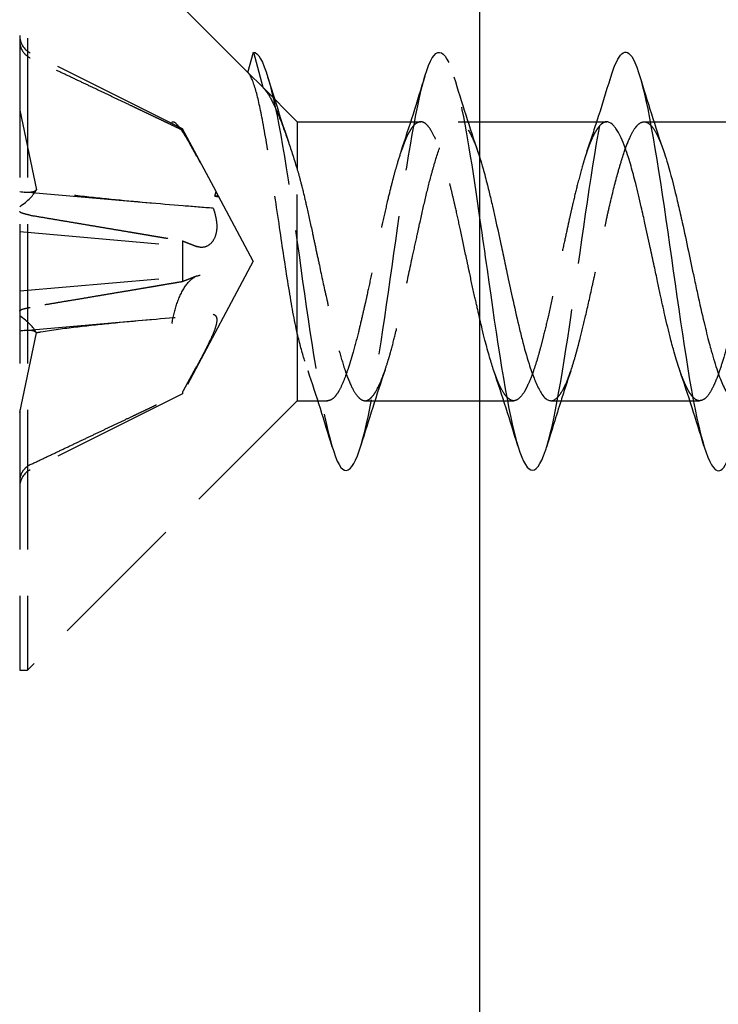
# Model space of a CAD drawing. Header units: millimetres. Extents: x -168 to 186, y -31 to 142.
# Tile 12 of 52: x 140.57 to 148.08, y 19.07 to 29.66. Entities that reach past the tile are written whole.
import ezdxf

# ---------------------------------------------------------------- set-up
doc = ezdxf.new("R2010")
doc.units = ezdxf.units.MM
doc.header["$LTSCALE"] = 10
doc.linetypes.add('ALLCAD_Strich', pattern=[0.2, 0.15, -0.05])
doc.layers.add('BESCH_KONT_sich_schn_ansi_2d', color=40, linetype='Continuous')

msp = doc.modelspace()

# ---------------------------------------------------------------- linework, layer by layer
at = {"layer": 'BESCH_KONT_sich_schn_ansi_2d', "linetype": 'Continuous', "extrusion": (0, 1, 2.22045e-16)}
for p, q in [((145.515, -26.48), (145.515, 91.02)), ((145.515, 28.566), (146.877, 28.566)), ((147.345, 28.566), (147.345, 28.566)), ((147.385, 28.566), (148.877, 28.566)), ((145.515, 25.566), (145.77, 25.566)), ((145.81, 25.566), (145.81, 25.566)), ((146.278, 25.566), (147.772, 25.566)), ((147.81, 25.566), (147.81, 25.566))]:
    msp.add_line(p, q, dxfattribs=at)
at = {"layer": 'BESCH_KONT_sich_schn_ansi_2d', "linetype": 'ALLCAD_Strich', "extrusion": (0, 1, 2.22045e-16)}
for p, q in [((140.566, 31.466), (140.566, 22.666)), ((140.651, 31.466), (140.651, 22.666)), ((143.02, 29.097), (140.651, 31.466)), ((142.317, 28.492), (140.68, 29.309)), ((143.02, 29.097), (143.078, 29.316)), ((143.078, 29.316), (143.179, 28.937)), ((143.02, 29.097), (143.179, 28.937)), ((143.551, 28.566), (143.179, 28.937)), ((140.566, 28.692), (140.746, 27.834)), ((142.317, 28.492), (142.317, 28.475)), ((142.677, 27.817), (142.317, 28.492)), ((143.551, 28.566), (143.551, 28.05)), ((143.551, 28.566), (144.878, 28.566)), ((145.279, 28.566), (145.515, 28.566)), ((147.279, 28.566), (147.345, 28.566)), ((147.345, 28.566), (147.385, 28.566)), ((143.551, 26.285), (143.551, 28.05)), ((140.615, 27.811), (142.005, 27.689)), ((142.663, 27.766), (142.677, 27.817)), ((142.704, 27.766), (142.663, 27.766)), ((142.704, 27.766), (142.677, 27.817)), ((142.704, 27.76), (142.704, 27.766)), ((143.076, 27.066), (142.704, 27.766)), ((140.566, 27.385), (142.51, 27.215)), ((142.317, 27.285), (142.317, 26.846)), ((143.076, 27.066), (142.317, 25.639)), ((140.566, 26.746), (142.51, 26.916)), ((140.615, 26.321), (142.005, 26.442)), ((140.566, 25.439), (140.746, 26.297)), ((143.551, 26.285), (143.551, 25.566)), ((142.317, 25.639), (140.68, 24.822)), ((142.317, 25.656), (142.317, 25.639)), ((143.551, 25.566), (140.651, 22.666)), ((143.551, 25.566), (143.877, 25.566)), ((144.279, 25.566), (145.515, 25.566)), ((145.77, 25.566), (145.81, 25.566)), ((145.81, 25.566), (145.878, 25.566)), ((147.772, 25.566), (147.81, 25.566)), ((147.81, 25.566), (147.876, 25.566)), ((140.566, 22.666), (140.651, 22.666))]:
    msp.add_line(p, q, dxfattribs=at)
at = {"layer": 'BESCH_KONT_sich_schn_ansi_2d', "linetype": 'ALLCAD_Strich'}
for centre, start, end in [((140.772, 29.493), 180, 243.5), ((140.772, 24.638), 116.5, 180)]:
    msp.add_arc(centre, 0.206, start, end, dxfattribs=at)
for centre, major_axis, ratio, start_param, end_param in [((140.28, 28.086), (0.478, -0.237), 0.301363, 5.494242, 6.164816), ((140.28, 27.716), (-0.476, -0.212), 0.374695, 2.039021, 2.709595), ((140.28, 26.415), (0.476, -0.212), 0.374695, 0.431998, 1.102572), ((140.28, 26.045), (-0.478, -0.237), 0.301363, 3.259962, 3.930536)]:
    msp.add_ellipse(centre, major_axis=major_axis, ratio=ratio, start_param=start_param, end_param=end_param, dxfattribs=at)
for points, knots in [([(140.566, 29.433), (140.566, 29.408), (140.572, 29.379), (140.591, 29.333), (140.608, 29.308), (140.641, 29.276), (140.661, 29.263), (140.68, 29.253)], [0.03063035, 0.03063035, 0.03063035, 0.03063035, 0.03826174, 0.03826174, 0.04588225, 0.04588225, 0.05212581, 0.05212581, 0.05212581, 0.05212581]), ([(143.078, 29.316), (143.183, 29.316), (143.287, 28.922), (143.392, 28.309), (143.497, 27.695), (143.602, 26.861), (143.706, 26.183), (143.811, 25.504), (143.916, 24.982), (144.02, 24.849), (144.125, 24.716), (144.23, 24.973), (144.334, 25.504), (144.439, 26.035), (144.544, 26.841), (144.648, 27.559), (144.753, 28.278), (144.858, 28.91), (144.963, 29.172), (145.067, 29.434), (145.172, 29.325), (145.277, 28.895), (145.356, 28.569), (145.436, 28.057), (145.515, 27.507)], [0, 0, 0, 0, 0.986665, 0.986665, 0.986665, 1.973329, 1.973329, 1.973329, 2.959994, 2.959994, 2.959994, 3.946659, 3.946659, 3.946659, 4.933323, 4.933323, 4.933323, 5.919988, 5.919988, 5.919988, 6.906653, 6.906653, 6.906653, 7.655689, 7.655689, 7.655689, 7.655689]), ([(143.551, 26.285), (143.519, 26.43), (143.489, 26.597), (143.428, 26.973), (143.397, 27.179), (143.333, 27.616), (143.299, 27.844), (143.235, 28.255), (143.205, 28.436), (143.15, 28.724), (143.125, 28.835), (143.073, 29.011), (143.046, 29.071), (143.02, 29.097)], [0, 0, 0, 0, 0.058351, 0.058351, 0.1208112, 0.1208112, 0.1910011, 0.1910011, 0.2586238, 0.2586238, 0.3178569, 0.3178569, 0.3819974, 0.3819974, 0.3819974, 0.3819974]), ([(146.233, 25.072), (146.333, 25.403), (146.433, 26.049), (146.533, 26.746), (146.638, 27.475), (146.742, 28.261), (146.847, 28.75), (146.872, 28.866), (146.897, 28.966), (146.921, 29.047)], [9.910283, 9.910283, 9.910283, 9.910283, 10.853312, 10.853312, 10.853312, 11.839976, 11.839976, 11.839976, 12.073844, 12.073844, 12.073844, 12.073844]), ([(143.179, 28.937), (143.208, 28.909), (143.238, 28.867), (143.296, 28.76), (143.325, 28.697), (143.387, 28.543), (143.42, 28.452), (143.486, 28.258), (143.518, 28.157), (143.551, 28.05)], [0, 0, 0, 0, 0.0393432, 0.0393432, 0.0770468, 0.0770468, 0.1171139, 0.1171139, 0.1538174, 0.1538174, 0.1538174, 0.1538174]), ([(142.203, 28.563), (142.205, 28.565), (142.208, 28.566), (142.224, 28.569), (142.246, 28.552), (142.298, 28.489), (142.332, 28.436), (142.407, 28.309), (142.448, 28.235), (142.487, 28.162), (142.493, 28.151), (142.5, 28.139), (142.506, 28.127)], [-0.07582789, -0.07582789, -0.07582789, -0.07582789, -0.07214903, -0.07214903, -0.04970497, -0.04970497, -0.02485249, -0.02485249, 0, 0, 0, 0.00390991, 0.00390991, 0.00390991, 0.00390991]), ([(143.551, 28.05), (143.563, 28.011), (143.574, 27.97), (143.592, 27.9), (143.599, 27.872), (143.622, 27.781), (143.637, 27.715), (143.673, 27.559), (143.693, 27.467), (143.725, 27.316), (143.737, 27.259), (143.762, 27.142), (143.775, 27.083), (143.813, 26.904), (143.838, 26.785), (143.877, 26.615), (143.889, 26.56), (143.908, 26.476), (143.915, 26.446), (143.942, 26.331), (143.962, 26.251), (144.004, 26.09), (144.026, 26.012), (144.06, 25.904), (144.072, 25.868), (144.108, 25.771), (144.132, 25.717), (144.175, 25.644), (144.193, 25.619), (144.218, 25.593), (144.225, 25.587), (144.25, 25.57), (144.268, 25.564), (144.302, 25.567), (144.318, 25.575), (144.341, 25.594), (144.347, 25.6), (144.366, 25.621), (144.378, 25.637), (144.422, 25.709), (144.455, 25.784), (144.501, 25.915), (144.515, 25.956), (144.535, 26.023), (144.543, 26.048), (144.568, 26.137), (144.585, 26.204), (144.626, 26.37), (144.65, 26.472), (144.685, 26.631), (144.697, 26.685), (144.736, 26.865), (144.763, 26.994), (144.807, 27.199), (144.824, 27.275), (144.848, 27.384), (144.855, 27.417), (144.883, 27.544), (144.904, 27.637), (144.946, 27.819), (144.968, 27.907), (145.002, 28.034), (145.014, 28.076), (145.054, 28.211), (145.082, 28.293), (145.125, 28.395), (145.14, 28.426), (145.163, 28.466), (145.17, 28.478), (145.196, 28.517), (145.215, 28.537), (145.249, 28.561), (145.265, 28.566), (145.287, 28.565), (145.293, 28.564), (145.311, 28.559), (145.323, 28.552), (145.365, 28.517), (145.395, 28.473), (145.44, 28.379), (145.455, 28.345), (145.477, 28.288), (145.484, 28.267), (145.499, 28.223), (145.507, 28.199), (145.515, 28.174)], [0.0000037, 0.0000037, 0.0000037, 0.0000037, 0.0159711, 0.0159711, 0.0261693, 0.0261693, 0.0487218, 0.0487218, 0.0781866, 0.0781866, 0.0958446, 0.0958446, 0.1141586, 0.1141586, 0.1507799, 0.1507799, 0.1684279, 0.1684279, 0.1785809, 0.1785809, 0.207307, 0.207307, 0.2397642, 0.2397642, 0.2573853, 0.2573853, 0.2919009, 0.2919009, 0.3176024, 0.3176024, 0.3282327, 0.3282327, 0.3534793, 0.3534793, 0.3778589, 0.3778589, 0.3870962, 0.3870962, 0.4046176, 0.4046176, 0.4515908, 0.4515908, 0.4706328, 0.4706328, 0.4811018, 0.4811018, 0.5067271, 0.5067271, 0.5411223, 0.5411223, 0.558324, 0.558324, 0.597748, 0.597748, 0.6213207, 0.6213207, 0.63168, 0.63168, 0.6618256, 0.6618256, 0.6937632, 0.6937632, 0.7111401, 0.7111401, 0.7517697, 0.7517697, 0.7731299, 0.7731299, 0.7836052, 0.7836052, 0.8110054, 0.8110054, 0.8339203, 0.8339203, 0.8429026, 0.8429026, 0.8601131, 0.8601131, 0.9037635, 0.9037635, 0.9246347, 0.9246347, 0.9350724, 0.9350724, 0.9465458, 0.9465458, 0.9465458, 0.9465458]), ([(145.515, 26.439), (145.512, 26.453), (145.508, 26.468), (145.49, 26.545), (145.476, 26.61), (145.442, 26.761), (145.423, 26.847), (145.398, 26.963), (145.392, 26.991), (145.379, 27.054), (145.372, 27.088), (145.344, 27.217), (145.325, 27.311), (145.288, 27.481), (145.271, 27.557), (145.245, 27.673), (145.235, 27.715), (145.214, 27.804), (145.203, 27.851), (145.177, 27.953), (145.162, 28.007), (145.128, 28.124), (145.109, 28.185), (145.084, 28.258), (145.078, 28.275), (145.065, 28.311), (145.058, 28.33), (145.03, 28.397), (145.01, 28.438), (144.974, 28.499), (144.957, 28.521), (144.931, 28.546), (144.921, 28.552), (144.9, 28.563), (144.888, 28.566), (144.862, 28.565), (144.848, 28.56), (144.814, 28.539), (144.795, 28.519), (144.77, 28.483), (144.764, 28.473), (144.751, 28.45), (144.743, 28.437), (144.716, 28.381), (144.696, 28.333), (144.66, 28.23), (144.643, 28.178), (144.617, 28.09), (144.607, 28.056), (144.586, 27.978), (144.574, 27.934), (144.548, 27.83), (144.533, 27.77), (144.5, 27.629), (144.481, 27.549), (144.457, 27.439), (144.45, 27.411), (144.437, 27.351), (144.43, 27.317), (144.403, 27.191), (144.383, 27.097), (144.347, 26.921), (144.33, 26.841), (144.303, 26.717), (144.294, 26.673), (144.273, 26.579), (144.261, 26.529), (144.236, 26.42), (144.222, 26.361), (144.188, 26.223), (144.167, 26.147), (144.142, 26.057), (144.136, 26.038), (144.124, 25.997), (144.117, 25.974), (144.106, 25.938), (144.101, 25.924), (144.081, 25.864), (144.066, 25.821), (144.033, 25.74), (144.015, 25.702), (143.988, 25.654), (143.978, 25.639), (143.957, 25.611), (143.946, 25.598), (143.919, 25.577), (143.905, 25.57), (143.871, 25.563), (143.852, 25.567), (143.828, 25.583), (143.822, 25.587), (143.81, 25.598), (143.802, 25.606), (143.775, 25.638), (143.756, 25.67), (143.719, 25.744), (143.703, 25.784), (143.676, 25.856), (143.666, 25.884), (143.647, 25.941), (143.638, 25.97), (143.603, 26.086), (143.577, 26.181), (143.551, 26.285)], [6.0073031, 6.0073031, 6.0073031, 6.0073031, 6.0121747, 6.0121747, 6.0331514, 6.0331514, 6.0601155, 6.0601155, 6.0687898, 6.0687898, 6.0792941, 6.0792941, 6.1083687, 6.1083687, 6.132889, 6.132889, 6.1469061, 6.1469061, 6.163641, 6.163641, 6.1844826, 6.1844826, 6.2117356, 6.2117356, 6.2203934, 6.2203934, 6.2309258, 6.2309258, 6.2600441, 6.2600441, 6.2845221, 6.2845221, 6.298554, 6.298554, 6.3153319, 6.3153319, 6.3362675, 6.3362675, 6.363306, 6.363306, 6.371989, 6.371989, 6.3826022, 6.3826022, 6.4117861, 6.4117861, 6.4359703, 6.4359703, 6.450018, 6.450018, 6.4669359, 6.4669359, 6.488187, 6.488187, 6.5145943, 6.5145943, 6.5232848, 6.5232848, 6.5336306, 6.5336306, 6.5625224, 6.5625224, 6.5874777, 6.5874777, 6.6013001, 6.6013001, 6.6176885, 6.6176885, 6.6377522, 6.6377522, 6.6668211, 6.6668211, 6.6745424, 6.6745424, 6.6845204, 6.6845204, 6.691142, 6.691142, 6.7135692, 6.7135692, 6.7393428, 6.7393428, 6.7534557, 6.7534557, 6.7702443, 6.7702443, 6.7911575, 6.7911575, 6.8182459, 6.8182459, 6.8261649, 6.8261649, 6.8365108, 6.8365108, 6.8652952, 6.8652952, 6.8898655, 6.8898655, 6.9040722, 6.9040722, 6.9172938, 6.9172938, 6.954529, 6.954529, 6.954529, 6.954529]), ([(146.877, 28.566), (146.876, 28.566), (146.876, 28.566), (146.858, 28.565), (146.842, 28.558), (146.815, 28.537), (146.806, 28.528), (146.784, 28.502), (146.773, 28.486), (146.747, 28.442), (146.732, 28.413), (146.698, 28.338), (146.68, 28.289), (146.655, 28.215), (146.649, 28.197), (146.635, 28.155), (146.628, 28.131), (146.601, 28.038), (146.581, 27.964), (146.544, 27.818), (146.528, 27.748), (146.501, 27.633), (146.492, 27.591), (146.47, 27.496), (146.459, 27.443), (146.433, 27.323), (146.418, 27.256), (146.384, 27.1), (146.365, 27.012), (146.341, 26.896), (146.334, 26.868), (146.321, 26.806), (146.314, 26.772), (146.287, 26.646), (146.267, 26.556), (146.23, 26.396), (146.213, 26.325), (146.187, 26.22), (146.177, 26.182), (146.156, 26.103), (146.145, 26.062), (146.119, 25.974), (146.104, 25.928), (146.07, 25.832), (146.051, 25.783), (146.026, 25.729), (146.02, 25.716), (146.007, 25.69), (146, 25.676), (145.972, 25.63), (145.953, 25.605), (145.916, 25.575), (145.899, 25.567), (145.873, 25.565), (145.863, 25.566), (145.842, 25.574), (145.831, 25.581), (145.814, 25.596), (145.808, 25.601), (145.803, 25.607)], [5.3496824, 5.3496824, 5.3496824, 5.3496824, 5.3506792, 5.3506792, 5.3751389, 5.3751389, 5.3891649, 5.3891649, 5.4059383, 5.4059383, 5.4268653, 5.4268653, 5.4539323, 5.4539323, 5.4626027, 5.4626027, 5.4731331, 5.4731331, 5.5022385, 5.5022385, 5.526691, 5.526691, 5.5407176, 5.5407176, 5.5574948, 5.5574948, 5.5784301, 5.5784301, 5.6054799, 5.6054799, 5.6141509, 5.6141509, 5.6246764, 5.6246764, 5.6537761, 5.6537761, 5.6782417, 5.6782417, 5.6922665, 5.6922665, 5.7090358, 5.7090358, 5.7299535, 5.7299535, 5.7570413, 5.7570413, 5.76571, 5.76571, 5.7762376, 5.7762376, 5.8053416, 5.8053416, 5.8298068, 5.8298068, 5.8438332, 5.8438332, 5.8606056, 5.8606056, 5.8684637, 5.8684637, 5.8684637, 5.8684637]), ([(146.278, 25.566), (146.279, 25.566), (146.279, 25.566), (146.306, 25.566), (146.333, 25.583), (146.378, 25.635), (146.394, 25.66), (146.418, 25.705), (146.425, 25.719), (146.453, 25.78), (146.473, 25.832), (146.509, 25.938), (146.524, 25.987), (146.545, 26.06), (146.551, 26.082), (146.569, 26.147), (146.581, 26.193), (146.612, 26.315), (146.631, 26.395), (146.675, 26.581), (146.699, 26.689), (146.73, 26.832), (146.737, 26.866), (146.768, 27.007), (146.79, 27.117), (146.834, 27.322), (146.854, 27.417), (146.886, 27.565), (146.898, 27.618), (146.938, 27.789), (146.966, 27.902), (147.009, 28.059), (147.025, 28.111), (147.047, 28.182), (147.054, 28.205), (147.084, 28.294), (147.107, 28.353), (147.149, 28.445), (147.169, 28.48), (147.201, 28.522), (147.213, 28.535), (147.252, 28.566), (147.28, 28.571), (147.323, 28.553), (147.338, 28.542), (147.353, 28.526)], [1.3152662, 1.3152662, 1.3152662, 1.3152662, 1.3156455, 1.3156455, 1.3547776, 1.3547776, 1.3785643, 1.3785643, 1.3889697, 1.3889697, 1.418627, 1.418627, 1.4407338, 1.4407338, 1.4495804, 1.4495804, 1.4669119, 1.4669119, 1.4946207, 1.4946207, 1.5289508, 1.5289508, 1.539358, 1.539358, 1.5727412, 1.5727412, 1.602631, 1.602631, 1.6199731, 1.6199731, 1.6601887, 1.6601887, 1.6818292, 1.6818292, 1.6922624, 1.6922624, 1.7252293, 1.7252293, 1.7542947, 1.7542947, 1.7716429, 1.7716429, 1.8112969, 1.8112969, 1.8328359, 1.8328359, 1.8328359, 1.8328359]), ([(147.353, 28.526), (147.353, 28.526), (147.353, 28.526), (147.361, 28.517), (147.368, 28.509), (147.395, 28.471), (147.415, 28.435), (147.453, 28.35), (147.471, 28.302), (147.49, 28.247)], [1.83284579, 1.83284579, 1.83284579, 1.83284579, 1.83326531, 1.83326531, 1.84369235, 1.84369235, 1.87220854, 1.87220854, 1.89953153, 1.89953153, 1.89953153, 1.89953153]), ([(148.877, 28.566), (148.871, 28.566), (148.865, 28.565), (148.853, 28.562), (148.847, 28.559), (148.834, 28.552), (148.826, 28.547), (148.799, 28.524), (148.779, 28.499), (148.743, 28.435), (148.726, 28.401), (148.7, 28.338), (148.69, 28.313), (148.669, 28.254), (148.657, 28.22), (148.631, 28.138), (148.616, 28.09), (148.583, 27.971), (148.564, 27.899), (148.539, 27.798), (148.533, 27.773), (148.52, 27.718), (148.512, 27.687), (148.485, 27.568), (148.465, 27.477), (148.429, 27.307), (148.412, 27.228), (148.386, 27.103), (148.376, 27.057), (148.355, 26.957), (148.343, 26.902), (148.317, 26.781), (148.302, 26.714), (148.269, 26.564), (148.25, 26.482), (148.225, 26.377), (148.219, 26.352), (148.206, 26.298), (148.198, 26.269), (148.171, 26.161), (148.151, 26.087), (148.115, 25.962), (148.098, 25.909), (148.072, 25.835), (148.062, 25.809), (148.041, 25.757), (148.029, 25.731), (148.003, 25.679), (147.988, 25.654), (147.955, 25.607), (147.936, 25.589), (147.911, 25.574), (147.905, 25.571), (147.891, 25.567), (147.884, 25.566), (147.857, 25.565), (147.837, 25.574), (147.812, 25.596), (147.807, 25.601), (147.802, 25.607)], [4.384584, 4.384584, 4.384584, 4.384584, 4.3930671, 4.3930671, 4.4017374, 4.4017374, 4.4122655, 4.4122655, 4.4413681, 4.4413681, 4.4658265, 4.4658265, 4.4798522, 4.4798522, 4.4966259, 4.4966259, 4.5175536, 4.5175536, 4.5446181, 4.5446181, 4.5532883, 4.5532883, 4.5638167, 4.5638167, 4.5929197, 4.5929197, 4.6173774, 4.6173774, 4.6314032, 4.6314032, 4.6481771, 4.6481771, 4.6691051, 4.6691051, 4.6961691, 4.6961691, 4.7048393, 4.7048393, 4.7153676, 4.7153676, 4.7444705, 4.7444705, 4.7689286, 4.7689286, 4.7829544, 4.7829544, 4.7997282, 4.7997282, 4.820656, 4.820656, 4.8477207, 4.8477207, 4.8563909, 4.8563909, 4.8669192, 4.8669192, 4.8960222, 4.8960222, 4.9032695, 4.9032695, 4.9032695, 4.9032695]), ([(142.647, 27.636), (142.539, 27.644), (142.431, 27.653), (142.063, 27.683), (141.804, 27.706), (141.421, 27.744), (141.294, 27.757), (141.042, 27.787), (140.917, 27.803), (140.778, 27.828), (140.762, 27.83), (140.746, 27.833)], [1.0377907, 1.0377907, 1.0377907, 1.0377907, 1.0691476, 1.0691476, 1.1455152, 1.1455152, 1.1836991, 1.1836991, 1.2218829, 1.2218829, 1.2266102, 1.2266102, 1.2266102, 1.2266102]), ([(142.663, 27.766), (142.67, 27.766), (142.676, 27.765), (142.69, 27.763), (142.697, 27.762), (142.704, 27.76)], [-0.009907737, -0.009907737, -0.009907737, -0.009907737, -0.004953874, -0.004953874, 0, 0, 0, 0]), ([(142.704, 27.76), (142.699, 27.77), (142.695, 27.78), (142.686, 27.8), (142.681, 27.809), (142.677, 27.817)], [0, 0, 0, 0, 0.00547206, 0.00547206, 0.01100673, 0.01100673, 0.01100673, 0.01100673]), ([(140.68, 27.561), (140.661, 27.565), (140.641, 27.569), (140.608, 27.577), (140.591, 27.583), (140.572, 27.592), (140.566, 27.598), (140.566, 27.602)], [0.0702127, 0.0702127, 0.0702127, 0.0702127, 0.07645626, 0.07645626, 0.08407677, 0.08407677, 0.09170817, 0.09170817, 0.09170817, 0.09170817]), ([(142.647, 27.636), (142.656, 27.612), (142.663, 27.587), (142.68, 27.519), (142.685, 27.477), (142.685, 27.403), (142.68, 27.367), (142.658, 27.307), (142.643, 27.282), (142.608, 27.244), (142.585, 27.228), (142.536, 27.213), (142.511, 27.213), (142.481, 27.221), (142.475, 27.223), (142.469, 27.225)], [0.03562566, 0.03562566, 0.03562566, 0.03562566, 0.04289044, 0.04289044, 0.05572678, 0.05572678, 0.06856312, 0.06856312, 0.08139946, 0.08139946, 0.09642651, 0.09642651, 0.11145356, 0.11145356, 0.11536347, 0.11536347, 0.11536347, 0.11536347]), ([(142.203, 26.395), (142.205, 26.407), (142.208, 26.42), (142.224, 26.508), (142.246, 26.584), (142.298, 26.719), (142.332, 26.782), (142.407, 26.873), (142.448, 26.902), (142.487, 26.912), (142.493, 26.914), (142.5, 26.915), (142.506, 26.916)], [-0.07582789, -0.07582789, -0.07582789, -0.07582789, -0.07214903, -0.07214903, -0.04970497, -0.04970497, -0.02485249, -0.02485249, 0, 0, 0, 0.00390991, 0.00390991, 0.00390991, 0.00390991]), ([(140.566, 26.529), (140.566, 26.534), (140.572, 26.539), (140.591, 26.549), (140.608, 26.554), (140.641, 26.562), (140.661, 26.566), (140.68, 26.57)], [0.03063035, 0.03063035, 0.03063035, 0.03063035, 0.03826174, 0.03826174, 0.04588225, 0.04588225, 0.05212581, 0.05212581, 0.05212581, 0.05212581]), ([(140.746, 26.298), (140.762, 26.301), (140.778, 26.304), (140.917, 26.328), (141.042, 26.344), (141.294, 26.374), (141.421, 26.387), (141.805, 26.425), (142.063, 26.448), (142.432, 26.478), (142.539, 26.487), (142.647, 26.495)], [1.2674752, 1.2674752, 1.2674752, 1.2674752, 1.2722028, 1.2722028, 1.3103899, 1.3103899, 1.348577, 1.348577, 1.4249512, 1.4249512, 1.456295, 1.456295, 1.456295, 1.456295]), ([(142.647, 26.495), (142.656, 26.493), (142.663, 26.49), (142.68, 26.473), (142.685, 26.455), (142.685, 26.412), (142.68, 26.383), (142.658, 26.317), (142.643, 26.28), (142.608, 26.204), (142.585, 26.157), (142.536, 26.061), (142.511, 26.013), (142.481, 25.957), (142.475, 25.946), (142.469, 25.935)], [0.03562566, 0.03562566, 0.03562566, 0.03562566, 0.04289044, 0.04289044, 0.05572678, 0.05572678, 0.06856312, 0.06856312, 0.08139946, 0.08139946, 0.09642651, 0.09642651, 0.11145356, 0.11145356, 0.11536347, 0.11536347, 0.11536347, 0.11536347]), ([(145.803, 25.607), (145.793, 25.617), (145.784, 25.629), (145.756, 25.67), (145.737, 25.705), (145.712, 25.761), (145.706, 25.775), (145.693, 25.808), (145.686, 25.827), (145.674, 25.86), (145.669, 25.873), (145.664, 25.887)], [5.86847022, 5.86847022, 5.86847022, 5.86847022, 5.88152987, 5.88152987, 5.90860168, 5.90860168, 5.91727325, 5.91727325, 5.92781481, 5.92781481, 5.93471923, 5.93471923, 5.93471923, 5.93471923]), ([(147.802, 25.607), (147.791, 25.62), (147.779, 25.636), (147.757, 25.671), (147.748, 25.688), (147.727, 25.731), (147.715, 25.757), (147.69, 25.819), (147.676, 25.855), (147.662, 25.895)], [4.90327896, 4.90327896, 4.90327896, 4.90327896, 4.92048056, 4.92048056, 4.93450639, 4.93450639, 4.95128017, 4.95128017, 4.9709234, 4.9709234, 4.9709234, 4.9709234]), ([(140.68, 24.878), (140.661, 24.868), (140.641, 24.855), (140.608, 24.823), (140.591, 24.799), (140.572, 24.753), (140.566, 24.723), (140.566, 24.698)], [0.0702127, 0.0702127, 0.0702127, 0.0702127, 0.07645626, 0.07645626, 0.08407677, 0.08407677, 0.09170817, 0.09170817, 0.09170817, 0.09170817])]:
    msp.add_open_spline(points, degree=3, knots=knots, dxfattribs=at)
at = {"layer": 'BESCH_KONT_sich_schn_ansi_2d', "linetype": 'Continuous'}
for points, knots in [([(146.921, 29.047), (147.001, 29.31), (147.081, 29.388), (147.161, 29.243), (147.266, 29.054), (147.37, 28.481), (147.475, 27.783), (147.58, 27.084), (147.684, 26.26), (147.789, 25.679), (147.894, 25.098), (147.998, 24.761), (148.103, 24.819), (148.146, 24.843), (148.188, 24.932), (148.231, 25.073)], [12.073844, 12.073844, 12.073844, 12.073844, 12.826641, 12.826641, 12.826641, 13.813306, 13.813306, 13.813306, 14.79997, 14.79997, 14.79997, 15.786635, 15.786635, 15.786635, 16.188681, 16.188681, 16.188681, 16.188681]), ([(147.662, 25.895), (147.661, 25.898), (147.661, 25.901), (147.641, 25.959), (147.622, 26.02), (147.597, 26.109), (147.591, 26.131), (147.577, 26.18), (147.57, 26.208), (147.543, 26.316), (147.523, 26.399), (147.486, 26.56), (147.47, 26.636), (147.443, 26.758), (147.434, 26.803), (147.413, 26.902), (147.401, 26.957), (147.375, 27.079), (147.36, 27.148), (147.327, 27.303), (147.308, 27.39), (147.283, 27.502), (147.277, 27.529), (147.263, 27.588), (147.256, 27.62), (147.229, 27.739), (147.209, 27.822), (147.172, 27.967), (147.156, 28.03), (147.129, 28.121), (147.12, 28.153), (147.098, 28.22), (147.087, 28.254), (147.061, 28.326), (147.046, 28.362), (147.013, 28.434), (146.994, 28.468), (146.969, 28.504), (146.963, 28.511), (146.949, 28.527), (146.942, 28.534), (146.915, 28.557), (146.896, 28.566), (146.877, 28.566)], [4.9709234, 4.9709234, 4.9709234, 4.9709234, 4.9722079, 4.9722079, 4.9992729, 4.9992729, 5.0079431, 5.0079431, 5.0184718, 5.0184718, 5.0475752, 5.0475752, 5.0720326, 5.0720326, 5.0860585, 5.0860585, 5.1028329, 5.1028329, 5.123762, 5.123762, 5.1508243, 5.1508243, 5.1594947, 5.1594947, 5.1700228, 5.1700228, 5.1991256, 5.1991256, 5.2235845, 5.2235845, 5.2376103, 5.2376103, 5.2543837, 5.2543837, 5.2753106, 5.2753106, 5.3023778, 5.3023778, 5.3110479, 5.3110479, 5.3215761, 5.3215761, 5.3496824, 5.3496824, 5.3496824, 5.3496824]), ([(145.515, 28.174), (145.526, 28.139), (145.537, 28.101), (145.564, 28.006), (145.579, 27.947), (145.601, 27.86), (145.607, 27.835), (145.625, 27.761), (145.637, 27.711), (145.679, 27.529), (145.709, 27.391), (145.754, 27.183), (145.769, 27.115), (145.791, 27.013), (145.798, 26.979), (145.824, 26.855), (145.843, 26.767), (145.885, 26.574), (145.908, 26.471), (145.943, 26.323), (145.955, 26.274), (145.992, 26.13), (146.017, 26.041), (146.06, 25.905), (146.078, 25.853), (146.104, 25.789), (146.111, 25.771), (146.139, 25.707), (146.16, 25.668), (146.195, 25.616), (146.21, 25.599), (146.231, 25.582), (146.237, 25.578), (146.255, 25.569), (146.267, 25.566), (146.278, 25.566)], [0.9465458, 0.9465458, 0.9465458, 0.9465458, 0.9626465, 0.9626465, 0.9854881, 0.9854881, 0.9944536, 0.9944536, 1.0116415, 1.0116415, 1.0552543, 1.0552543, 1.0761195, 1.0761195, 1.0865617, 1.0865617, 1.1140841, 1.1140841, 1.147867, 1.147867, 1.1652029, 1.1652029, 1.2010522, 1.2010522, 1.2269433, 1.2269433, 1.2373465, 1.2373465, 1.2675955, 1.2675955, 1.2895036, 1.2895036, 1.2983172, 1.2983172, 1.3152662, 1.3152662, 1.3152662, 1.3152662]), ([(147.49, 28.247), (147.492, 28.24), (147.495, 28.233), (147.509, 28.191), (147.521, 28.152), (147.564, 28.007), (147.595, 27.888), (147.64, 27.701), (147.654, 27.641), (147.676, 27.547), (147.683, 27.514), (147.712, 27.382), (147.734, 27.279), (147.776, 27.079), (147.796, 26.982), (147.829, 26.83), (147.841, 26.774), (147.876, 26.611), (147.9, 26.505), (147.943, 26.328), (147.961, 26.253), (147.987, 26.156), (147.994, 26.129), (148.024, 26.023), (148.046, 25.949), (148.089, 25.823), (148.11, 25.77), (148.142, 25.7), (148.154, 25.677), (148.19, 25.618), (148.215, 25.591), (148.253, 25.57), (148.266, 25.566), (148.279, 25.566)], [1.8995315, 1.8995315, 1.8995315, 1.8995315, 1.9028288, 1.9028288, 1.9202219, 1.9202219, 1.9650059, 1.9650059, 1.9851603, 1.9851603, 1.9956315, 1.9956315, 2.0274904, 2.0274904, 2.0571761, 2.0571761, 2.0745207, 2.0745207, 2.1087566, 2.1087566, 2.1353158, 2.1353158, 2.145711, 2.145711, 2.177926, 2.177926, 2.2085137, 2.2085137, 2.225853, 2.225853, 2.2607461, 2.2607461, 2.2799464, 2.2799464, 2.2799464, 2.2799464]), ([(145.515, 27.507), (145.54, 27.332), (145.565, 27.154), (145.591, 26.977), (145.695, 26.241), (145.8, 25.52), (145.905, 25.138), (146.009, 24.756), (146.114, 24.713), (146.219, 25.029), (146.223, 25.042), (146.228, 25.057), (146.233, 25.072)], [7.655689, 7.655689, 7.655689, 7.655689, 7.893318, 7.893318, 7.893318, 8.879982, 8.879982, 8.879982, 9.866647, 9.866647, 9.866647, 9.910283, 9.910283, 9.910283, 9.910283]), ([(145.664, 25.887), (145.649, 25.932), (145.634, 25.981), (145.602, 26.091), (145.585, 26.153), (145.559, 26.256), (145.549, 26.295), (145.531, 26.369), (145.523, 26.404), (145.515, 26.439)], [5.93471923, 5.93471923, 5.93471923, 5.93471923, 5.95693134, 5.95693134, 5.98134907, 5.98134907, 5.99537879, 5.99537879, 6.00730311, 6.00730311, 6.00730311, 6.00730311])]:
    msp.add_open_spline(points, degree=3, knots=knots, dxfattribs=at)
at = {"layer": 'BESCH_KONT_sich_schn_ansi_2d', "linetype": 'ALLCAD_Strich'}
for points, weights in [([(142.317, 28.475), (141.68, 28.78), (140.68, 29.253)], [1, 1.02633143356, 1.0027435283]), ([(142.469, 28.197), (142.401, 28.321), (142.317, 28.475)], [1.23145448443, 1.1165668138, 1]), ([(140.68, 27.561), (141.68, 27.393), (142.317, 27.285)], [1.0027435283, 1.02633143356, 1]), ([(142.317, 27.285), (142.401, 27.252), (142.469, 27.225)], [1, 1.11656681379, 1.23145448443]), ([(142.469, 26.906), (142.401, 26.879), (142.317, 26.846)], [1.23145448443, 1.1165668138, 1]), ([(142.317, 26.846), (141.68, 26.738), (140.68, 26.57)], [1, 1.02633143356, 1.0027435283]), ([(142.317, 25.656), (142.401, 25.811), (142.469, 25.935)], [1, 1.11656681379, 1.23145448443]), ([(140.68, 24.878), (141.68, 25.351), (142.317, 25.656)], [1.0027435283, 1.02633143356, 1])]:
    msp.add_rational_spline(points, weights, degree=2, dxfattribs=at)
for points in [[(143.232, 29.051), (143.305, 28.811), (143.38, 28.572), (143.459, 28.337)], [(144.666, 28.248), (144.757, 28.515), (144.842, 28.788), (144.925, 29.062)], [(145.235, 29.049), (145.318, 28.776), (145.403, 28.505), (145.493, 28.241)], [(146.662, 28.236), (146.699, 28.345), (146.735, 28.455), (146.771, 28.566)], [(143.926, 25.07), (143.842, 25.345), (143.757, 25.619), (143.666, 25.887)], [(144.495, 25.897), (144.404, 25.631), (144.318, 25.357), (144.234, 25.083)], [(146.491, 25.884), (146.455, 25.779), (146.42, 25.673), (146.386, 25.566)]]:
    msp.add_open_spline(points, degree=3, dxfattribs=at)
at = {"layer": 'BESCH_KONT_sich_schn_ansi_2d', "linetype": 'Continuous'}
for points in [[(146.771, 28.566), (146.822, 28.725), (146.872, 28.886), (146.921, 29.047)], [(147.231, 29.063), (147.314, 28.789), (147.399, 28.514), (147.49, 28.247)], [(147.353, 28.526), (147.353, 28.526), (147.353, 28.526), (147.353, 28.526)], [(145.922, 25.079), (145.839, 25.351), (145.754, 25.622), (145.664, 25.887)], [(147.923, 25.08), (147.84, 25.354), (147.754, 25.629), (147.662, 25.895)], [(145.803, 25.607), (145.803, 25.607), (145.803, 25.607), (145.803, 25.607)], [(146.386, 25.566), (146.333, 25.402), (146.283, 25.237), (146.233, 25.072)], [(147.802, 25.607), (147.802, 25.607), (147.802, 25.607), (147.802, 25.607)]]:
    msp.add_open_spline(points, degree=3, dxfattribs=at)

doc.saveas('drawing.dxf')
